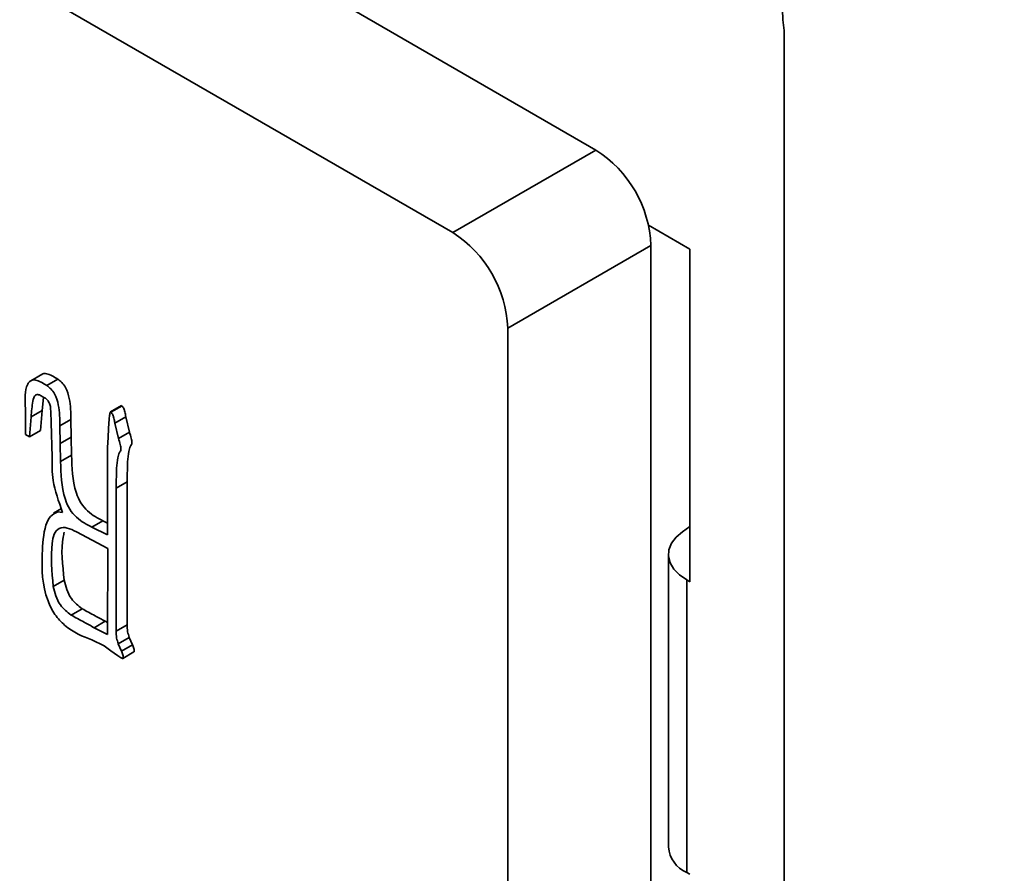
# Model space of a CAD drawing. Header units: millimetres. Extents: x 0 to 420, y 0 to 297.
# Tile 100 of 119: x 320.61 to 323.77, y 100.85 to 103.59. Entities that reach past the tile are written whole.
import ezdxf

# ---------------------------------------------------------------- set-up
doc = ezdxf.new("R2010")
doc.units = ezdxf.units.MM

msp = doc.modelspace()

# ---------------------------------------------------------------- linework, layer by layer
at = {"color": 7, "linetype": 'Continuous', "lineweight": 35}
for p, q in [((322.4634, 103.1731), (318.3268, 105.5611)), ((322.0038, 102.9078), (317.8672, 105.2958)), ((323.0678, 96.539), (323.0678, 103.5572)), ((322.0038, 102.9078), (322.4634, 103.1731)), ((322.7655, 102.8552), (322.6322, 102.9322)), ((322.6402, 102.8669), (322.1806, 102.6016)), ((322.6402, 100.2132), (322.6402, 102.8669)), ((322.7655, 101.7868), (322.7655, 102.8552)), ((322.1806, 99.9478), (322.1806, 102.6016)), ((320.6874, 102.4548), (320.6433, 102.4293)), ((320.6998, 102.417), (320.7351, 102.4374)), ((320.6899, 102.3784), (320.6853, 102.3369)), ((320.9401, 102.3529), (320.9048, 102.3325)), ((320.9062, 102.3318), (320.9416, 102.3522)), ((320.6315, 102.2601), (320.6315, 102.3424)), ((320.6499, 102.3165), (320.6853, 102.3369)), ((320.6853, 102.3369), (320.6801, 102.2729)), ((320.6499, 102.3165), (320.6448, 102.2525)), ((320.717, 102.1873), (320.7139, 102.2983)), ((320.7424, 102.2878), (320.7778, 102.3082)), ((320.7424, 102.2878), (320.7435, 102.2308)), ((320.7778, 102.3082), (320.7788, 102.2512)), ((320.9184, 102.2965), (320.9538, 102.3169)), ((320.9184, 102.2965), (320.9306, 102.2472)), ((320.9538, 102.3169), (320.966, 102.2676)), ((320.6448, 102.2525), (320.6315, 102.2601)), ((320.6448, 102.2525), (320.6801, 102.2729)), ((320.9306, 102.2472), (320.966, 102.2676)), ((320.7435, 102.2308), (320.7788, 102.2512)), ((320.7435, 102.2308), (320.7445, 102.1726)), ((320.7788, 102.2512), (320.7799, 102.193)), ((320.7445, 102.1726), (320.7799, 102.193)), ((320.895, 101.9378), (320.895, 102.215)), ((320.9225, 102.0875), (320.9578, 102.1079)), ((320.9578, 102.1079), (320.9578, 101.6487)), ((320.9225, 102.0875), (320.9225, 101.6283)), ((320.747, 102.0218), (320.7216, 102.0071)), ((320.7353, 102.0113), (320.7506, 102.0094)), ((320.8452, 101.9619), (320.8805, 101.9824)), ((320.8805, 101.9824), (320.895, 101.9753)), ((320.896, 101.8938), (320.7953, 101.9472)), ((320.8452, 101.9619), (320.895, 101.9378)), ((322.7655, 101.9647), (322.741, 101.9472)), ((320.895, 101.6172), (320.896, 101.8938)), ((322.6964, 101.8746), (322.6964, 100.9355)), ((320.721, 101.7716), (320.7564, 101.792)), ((322.755, 101.7929), (322.755, 100.8539)), ((322.755, 101.7929), (322.7655, 101.7868)), ((320.778, 101.6801), (320.8133, 101.7005)), ((320.8523, 101.6394), (320.8876, 101.6599)), ((320.8876, 101.6599), (320.8952, 101.6559)), ((320.8523, 101.6394), (320.895, 101.6172)), ((320.9225, 101.6283), (320.9578, 101.6487)), ((320.8848, 101.5808), (320.8452, 101.6002)), ((320.9296, 101.5879), (320.9649, 101.6083)), ((320.9649, 101.6083), (320.9752, 101.5848)), ((320.9062, 101.565), (320.8848, 101.5808)), ((320.9276, 101.5502), (320.9062, 101.565)), ((320.9296, 101.5879), (320.9398, 101.5644)), ((320.9398, 101.5644), (320.9752, 101.5848)), ((320.9446, 101.541), (320.98, 101.5614)), ((322.7655, 100.8478), (322.755, 100.8539))]:
    msp.add_line(p, q, dxfattribs=at)
at = {"color": 7, "linetype": 'Continuous', "lineweight": 35, "flags": 128}
msp.add_lwpolyline([(322.741, 101.9472), (322.7207, 101.9297), (322.7062, 101.9103), (322.6981, 101.8897), (322.6967, 101.8685), (322.7019, 101.8476), (322.7137, 101.8276), (322.7316, 101.8092), (322.755, 101.7929)], dxfattribs=at)
at = {"color": 7, "linetype": 'Continuous', "lineweight": 35}
for centre, radius, start, end in [((323.4989, 103.6271), 0.4367, 50.7968, 189.214), ((322.2564, 102.8494), 0.3842, 2.6057, 57.3943), ((321.7968, 102.5841), 0.3842, 2.6057, 57.3943), ((322.7932, 100.9431), 0.0971, 184.4882, 246.8319)]:
    msp.add_arc(centre, radius, start, end, dxfattribs=at)
for points, knots in [([(320.6833, 102.4519), (320.6835, 102.4522), (320.6871, 102.4564), (320.7052, 102.456), (320.7231, 102.4448), (320.7351, 102.4374)], [0, 0, 0, 0, 0.025617, 0.350687, 1, 1, 1, 1]), ([(320.6315, 102.3424), (320.6301, 102.372), (320.6283, 102.4089), (320.6476, 102.4342), (320.6691, 102.4366), (320.6875, 102.4249), (320.6998, 102.417)], [0, 0, 0, 0, 0.500387, 0.625272, 0.750287, 1, 1, 1, 1]), ([(320.6998, 102.417), (320.7044, 102.4136), (320.7136, 102.4069), (320.7298, 102.3854), (320.7412, 102.3417), (320.7419, 102.3094), (320.7424, 102.2878)], [0, 0, 0, 0, 0.125068, 0.249782, 0.498588, 1, 1, 1, 1]), ([(320.7351, 102.4374), (320.7397, 102.434), (320.749, 102.4273), (320.7651, 102.4059), (320.7765, 102.3621), (320.7773, 102.3298), (320.7778, 102.3082)], [0, 0, 0, 0, 0.125068, 0.249782, 0.498588, 1, 1, 1, 1]), ([(320.6855, 102.3818), (320.6815, 102.3842), (320.6737, 102.3891), (320.6602, 102.386), (320.6528, 102.3588), (320.6511, 102.3334), (320.6499, 102.3165)], [0, 0, 0, 0, 0.125041, 0.249455, 0.498519, 1, 1, 1, 1]), ([(320.7139, 102.2983), (320.7137, 102.3132), (320.7133, 102.3318), (320.7111, 102.3553), (320.7025, 102.3727), (320.6923, 102.3781), (320.6855, 102.3818)], [0, 0, 0, 0, 0.501192, 0.628132, 0.750633, 1, 1, 1, 1]), ([(320.9416, 102.3522), (320.9437, 102.3492), (320.948, 102.3431), (320.9515, 102.3306), (320.9529, 102.3221), (320.9538, 102.3169)], [0, 0, 0, 0, 0.274058, 0.556861, 1, 1, 1, 1]), ([(320.895, 102.215), (320.8962, 102.2352), (320.8979, 102.2656), (320.8994, 102.3013), (320.9012, 102.3185), (320.9027, 102.3266), (320.9038, 102.3304), (320.9043, 102.3323), (320.9049, 102.3326), (320.9055, 102.3324), (320.9059, 102.332), (320.9062, 102.3318)], [0, 0, 0, 0, 0.499728, 0.749657, 0.874277, 0.937172, 0.967756, 0.984896, 0.98848, 0.991908, 1, 1, 1, 1]), ([(320.9062, 102.3318), (320.9083, 102.3288), (320.9126, 102.3226), (320.9161, 102.3102), (320.9175, 102.3017), (320.9184, 102.2965)], [0, 0, 0, 0, 0.274058, 0.556861, 1, 1, 1, 1]), ([(320.966, 102.2676), (320.9677, 102.261), (320.9701, 102.2517), (320.973, 102.24), (320.9743, 102.2296), (320.9686, 102.2235), (320.9638, 102.2065), (320.9592, 102.181), (320.959, 102.1442), (320.9582, 102.12), (320.9578, 102.1079)], [0, 0, 0, 0, 0.106733, 0.148559, 0.190085, 0.27407, 0.339997, 0.559709, 0.779852, 1, 1, 1, 1]), ([(320.9306, 102.2472), (320.9323, 102.2406), (320.9347, 102.2313), (320.9376, 102.2196), (320.939, 102.2092), (320.9333, 102.2031), (320.9284, 102.1861), (320.9239, 102.1606), (320.9236, 102.1238), (320.9229, 102.0996), (320.9225, 102.0875)], [0, 0, 0, 0, 0.106733, 0.148559, 0.190085, 0.27407, 0.339997, 0.559709, 0.779852, 1, 1, 1, 1]), ([(320.7799, 102.193), (320.7804, 102.1538), (320.7811, 102.1047), (320.8077, 102.039), (320.8388, 102.0041), (320.8638, 101.9911), (320.8805, 101.9824)], [0, 0, 0, 0, 0.499756, 0.624967, 0.749517, 1, 1, 1, 1]), ([(320.7506, 102.0094), (320.7383, 102.0443), (320.7162, 102.1071), (320.7167, 102.1627), (320.717, 102.1873)], [0, 0, 0, 0, 0.556042, 1, 1, 1, 1]), ([(320.7445, 102.1726), (320.7451, 102.1334), (320.7458, 102.0843), (320.7723, 102.0186), (320.8035, 101.9837), (320.8285, 101.9707), (320.8452, 101.9619)], [0, 0, 0, 0, 0.499756, 0.624967, 0.749517, 1, 1, 1, 1]), ([(320.6855, 101.8756), (320.6871, 101.9084), (320.6894, 101.9542), (320.7098, 101.9992), (320.7269, 102.0073), (320.7353, 102.0113)], [0, 0, 0, 0, 0.560736, 0.782089, 1, 1, 1, 1]), ([(320.7953, 101.9472), (320.7854, 101.9521), (320.7658, 101.9618), (320.7381, 101.9619), (320.7223, 101.9407), (320.7111, 101.8799), (320.7166, 101.8197), (320.721, 101.7716)], [0, 0, 0, 0, 0.125389, 0.25018, 0.374478, 0.499853, 1, 1, 1, 1]), ([(320.7563, 101.9461), (320.755, 101.9409), (320.7441, 101.8971), (320.7506, 101.8412), (320.7564, 101.792)], [0, 0, 0, 0, 0.119315, 1, 1, 1, 1]), ([(320.8452, 101.6002), (320.8155, 101.6116), (320.7742, 101.6274), (320.7246, 101.6806), (320.6834, 101.7639), (320.6846, 101.8266), (320.6855, 101.8756)], [0, 0, 0, 0, 0.314884, 0.437897, 0.560944, 1, 1, 1, 1]), ([(320.7564, 101.792), (320.7586, 101.7822), (320.763, 101.7626), (320.7805, 101.7256), (320.8009, 101.71), (320.8133, 101.7005)], [0, 0, 0, 0, 0.2818, 0.561514, 1, 1, 1, 1]), ([(320.721, 101.7716), (320.7232, 101.7617), (320.7276, 101.7421), (320.7452, 101.7052), (320.7655, 101.6896), (320.778, 101.6801)], [0, 0, 0, 0, 0.2818, 0.561514, 1, 1, 1, 1]), ([(320.8133, 101.7005), (320.8272, 101.6928), (320.852, 101.6791), (320.8767, 101.6657), (320.8876, 101.6599)], [0, 0, 0, 0, 0.5599886, 1, 1, 1, 1]), ([(320.778, 101.6801), (320.7918, 101.6724), (320.8166, 101.6587), (320.8414, 101.6453), (320.8523, 101.6394)], [0, 0, 0, 0, 0.5599886, 1, 1, 1, 1]), ([(320.9225, 101.6283), (320.9227, 101.6211), (320.9231, 101.6082), (320.9276, 101.5941), (320.9296, 101.5879)], [0, 0, 0, 0, 0.560577, 1, 1, 1, 1]), ([(320.9578, 101.6487), (320.958, 101.6415), (320.9584, 101.6286), (320.9629, 101.6145), (320.9649, 101.6083)], [0, 0, 0, 0, 0.560577, 1, 1, 1, 1]), ([(320.9398, 101.5644), (320.9414, 101.5604), (320.9438, 101.5542), (320.9453, 101.5473), (320.9457, 101.5435), (320.9454, 101.5412), (320.9436, 101.5405), (320.9405, 101.5414), (320.9351, 101.5444), (320.9306, 101.5479), (320.9276, 101.5502)], [0, 0, 0, 0, 0.2501267, 0.3890552, 0.4454633, 0.499468, 0.5624464, 0.6249286, 0.7505865, 1, 1, 1, 1]), ([(320.9752, 101.5848), (320.9767, 101.5808), (320.9791, 101.5747), (320.9807, 101.5676), (320.981, 101.564), (320.9809, 101.5619), (320.9801, 101.5617), (320.9799, 101.5616)], [0, 0, 0, 0, 0.4761699, 0.7406503, 0.8480353, 0.950845, 1, 1, 1, 1])]:
    msp.add_open_spline(points, degree=3, knots=knots, dxfattribs=at)

doc.saveas('drawing.dxf')
